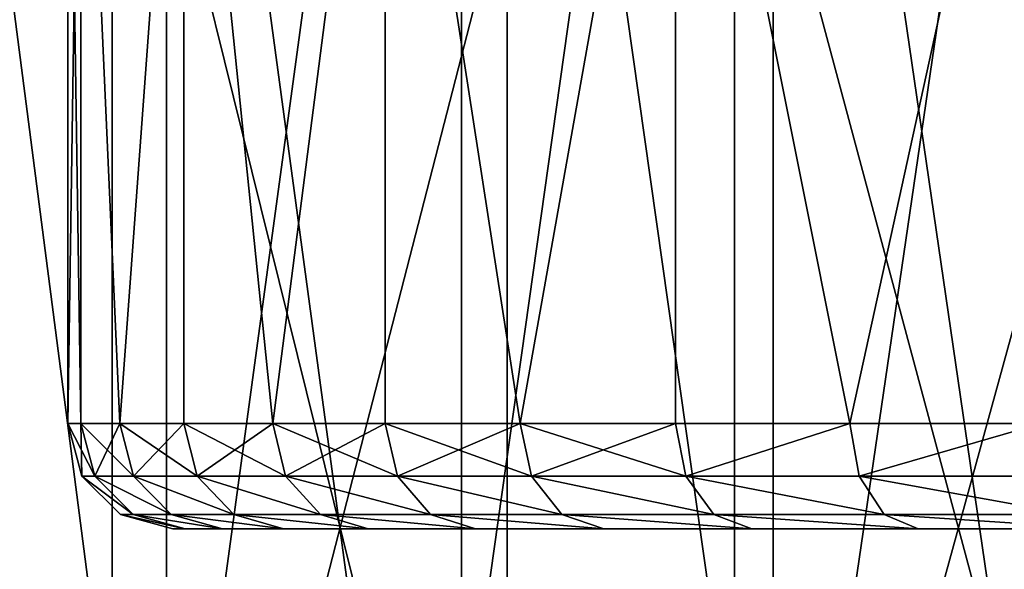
# Model space of a CAD drawing. Extents: x 2 to 502, y 1 to 119.
# Tile 45 of 76: x 287.94 to 297.31, y 15.5 to 20.73. Entities that reach past the tile are written whole.
import ezdxf

# ---------------------------------------------------------------- set-up
doc = ezdxf.new("R2010")
doc.units = 0
doc.header["$LTSCALE"] = 25.4
doc.layers.get('0').update_dxf_attribs({"color": 13, "linetype": 'CONTINUOUS'})

# ---------------------------------------------------------------- blocks, each defined once
blk = doc.blocks.new('SUNSET-A-7653_STL')
at = {"color": 250}
mesh = blk.add_polyface(dxfattribs=at)
corners = [(288.8225, 31.8892, 703.2409), (283.4686, 31.8892, 699.3705), (286.0655, 10.4892, 701.4164)]
mesh.append_faces([[corners[k] for k in face] for face in [(0, 1, 2)]], dxfattribs={"color": 250})
mesh = blk.add_polyface(dxfattribs=at)
corners = [(289.3394, 31.8892, 702.3849), (284.1194, 9.4892, 698.6113), (284.1194, 31.8892, 698.6113), (289.3394, 9.4892, 702.3849)]
mesh.append_faces([[corners[k] for k in face] for face in [(0, 1, 2), (1, 0, 3)]], dxfattribs={"vtx0": -1, "color": 250})
mesh = blk.add_polyface(dxfattribs=at)
corners = [(288.8225, 31.8892, 703.2409), (286.0655, 10.4892, 701.4164), (288.8225, 10.4892, 703.2409)]
mesh.append_faces([[corners[k] for k in face] for face in [(0, 1, 2)]], dxfattribs={"color": 250})
mesh = blk.add_polyface(dxfattribs=at)
corners = [(292.1442, 31.8892, 632.9615), (289.2274, 10.4892, 634.5178), (286.4492, 31.8892, 636.3096)]
mesh.append_faces([[corners[k] for k in face] for face in [(0, 1, 2)]], dxfattribs={"color": 250})
mesh = blk.add_polyface(dxfattribs=at)
corners = [(289.2274, 10.4892, 634.5178), (286.4492, 10.4892, 636.3096), (286.4492, 31.8892, 636.3096)]
mesh.append_faces([[corners[k] for k in face] for face in [(0, 1, 2)]], dxfattribs={"color": 250})
mesh = blk.add_polyface(dxfattribs=at)
corners = [(292.5781, 9.4892, 633.8624), (287.0254, 31.8892, 637.1269), (287.0254, 9.4892, 637.1269), (292.5781, 31.8892, 633.8624)]
mesh.append_faces([[corners[k] for k in face] for face in [(0, 1, 2), (1, 0, 3)]], dxfattribs={"vtx0": -1, "color": 250})
mesh = blk.add_polyface(dxfattribs=at)
corners = [(291.7207, 10.4892, 704.8315), (288.8225, 31.8892, 703.2409), (288.8225, 10.4892, 703.2409)]
mesh.append_faces([[corners[k] for k in face] for face in [(0, 1, 2)]], dxfattribs={"color": 250})
mesh = blk.add_polyface(dxfattribs=at)
corners = [(294.7404, 31.8892, 706.1773), (288.8225, 31.8892, 703.2409), (291.7207, 10.4892, 704.8315)]
mesh.append_faces([[corners[k] for k in face] for face in [(0, 1, 2)]], dxfattribs={"color": 250})
mesh = blk.add_polyface(dxfattribs=at)
corners = [(292.1442, 10.4892, 632.9615), (289.2274, 10.4892, 634.5178), (292.1442, 31.8892, 632.9615)]
mesh.append_faces([[corners[k] for k in face] for face in [(0, 1, 2)]], dxfattribs={"color": 250})
mesh = blk.add_polyface(dxfattribs=at)
corners = [(295.1093, 31.8892, 705.2479), (289.3394, 9.4892, 702.3849), (289.3394, 31.8892, 702.3849), (295.1093, 9.4892, 705.2479)]
mesh.append_faces([[corners[k] for k in face] for face in [(0, 1, 2), (1, 0, 3)]], dxfattribs={"vtx0": -1, "color": 250})
mesh = blk.add_polyface(dxfattribs=at)
corners = [(294.7404, 31.8892, 706.1773), (291.7207, 10.4892, 704.8315), (294.7404, 10.4892, 706.1773)]
mesh.append_faces([[corners[k] for k in face] for face in [(0, 1, 2)]], dxfattribs={"color": 250})
mesh = blk.add_polyface(dxfattribs=at)
corners = [(298.3127, 31.8892, 630.5963), (295.1795, 10.4892, 631.6513), (292.1442, 31.8892, 632.9615)]
mesh.append_faces([[corners[k] for k in face] for face in [(0, 1, 2)]], dxfattribs={"color": 250})
mesh = blk.add_polyface(dxfattribs=at)
corners = [(295.1795, 10.4892, 631.6513), (292.1442, 10.4892, 632.9615), (292.1442, 31.8892, 632.9615)]
mesh.append_faces([[corners[k] for k in face] for face in [(0, 1, 2)]], dxfattribs={"color": 250})
mesh = blk.add_polyface(dxfattribs=at)
corners = [(298.5923, 9.4892, 631.5564), (292.5781, 31.8892, 633.8624), (292.5781, 9.4892, 633.8624), (298.5923, 31.8892, 631.5564)]
mesh.append_faces([[corners[k] for k in face] for face in [(0, 1, 2), (1, 0, 3)]], dxfattribs={"vtx0": -1, "color": 250})
mesh = blk.add_polyface(dxfattribs=at)
corners = [(297.8608, 10.4892, 707.2692), (294.7404, 31.8892, 706.1773), (294.7404, 10.4892, 706.1773)]
mesh.append_faces([[corners[k] for k in face] for face in [(0, 1, 2)]], dxfattribs={"color": 250})
mesh = blk.add_polyface(dxfattribs=at)
corners = [(301.0609, 31.8892, 708.0996), (294.7404, 31.8892, 706.1773), (297.8608, 10.4892, 707.2692)]
mesh.append_faces([[corners[k] for k in face] for face in [(0, 1, 2)]], dxfattribs={"color": 250})
mesh = blk.add_polyface(dxfattribs=at)
corners = [(301.2718, 31.8892, 707.1221), (295.1093, 9.4892, 705.2479), (295.1093, 31.8892, 705.2479), (301.2718, 9.4892, 707.1221)]
mesh.append_faces([[corners[k] for k in face] for face in [(0, 1, 2), (1, 0, 3)]], dxfattribs={"vtx0": -1, "color": 250})
mesh = blk.add_polyface(dxfattribs=at)
corners = [(298.3127, 10.4892, 630.5963), (295.1795, 10.4892, 631.6513), (298.3127, 31.8892, 630.5963)]
mesh.append_faces([[corners[k] for k in face] for face in [(0, 1, 2)]], dxfattribs={"color": 250})
at = {"color": 0}
mesh = blk.add_polyface(dxfattribs=at)
corners = [(288.4, 25.1892, 669), (288.5237, 16.8892, 666.7187), (288.4, 16.8892, 669), (288.5237, 25.1892, 666.7187)]
mesh.append_faces([[corners[k] for k in face] for face in [(0, 1, 2), (1, 0, 3)]], dxfattribs={"vtx0": -1, "color": 0})
mesh = blk.add_polyface(dxfattribs=at)
corners = [(288.5237, 25.1892, 671.2813), (288.4, 16.8892, 669), (288.5237, 16.8892, 671.2813), (288.4, 25.1892, 669)]
mesh.append_faces([[corners[k] for k in face] for face in [(0, 1, 2), (1, 0, 3)]], dxfattribs={"vtx0": -1, "color": 0})
mesh = blk.add_polyface(dxfattribs=at)
corners = [(288.5237, 25.1892, 671.2813), (288.8933, 16.8892, 673.5359), (289.5045, 25.1892, 675.7372)]
mesh.append_faces([[corners[k] for k in face] for face in [(0, 1, 2)]], dxfattribs={"color": 0})
mesh = blk.add_polyface(dxfattribs=at)
corners = [(289.5045, 25.1892, 662.2628), (288.8933, 16.8892, 664.4641), (288.5237, 25.1892, 666.7187)]
mesh.append_faces([[corners[k] for k in face] for face in [(0, 1, 2)]], dxfattribs={"color": 0})
mesh = blk.add_polyface(dxfattribs=at)
corners = [(288.5237, 25.1892, 666.7187), (288.8933, 16.8892, 664.4641), (288.5237, 16.8892, 666.7187)]
mesh.append_faces([[corners[k] for k in face] for face in [(0, 1, 2)]], dxfattribs={"color": 0})
mesh = blk.add_polyface(dxfattribs=at)
corners = [(288.5237, 25.1892, 671.2813), (288.5237, 16.8892, 671.2813), (288.8933, 16.8892, 673.5359)]
mesh.append_faces([[corners[k] for k in face] for face in [(0, 1, 2)]], dxfattribs={"color": 0})
mesh = blk.add_polyface(dxfattribs=at)
corners = [(289.5045, 25.1892, 675.7372), (288.8933, 16.8892, 673.5359), (289.5045, 16.8892, 675.7372)]
mesh.append_faces([[corners[k] for k in face] for face in [(0, 1, 2)]], dxfattribs={"color": 0})
mesh = blk.add_polyface(dxfattribs=at)
corners = [(289.5045, 25.1892, 662.2628), (289.5045, 16.8892, 662.2628), (288.8933, 16.8892, 664.4641)]
mesh.append_faces([[corners[k] for k in face] for face in [(0, 1, 2)]], dxfattribs={"color": 0})
mesh = blk.add_polyface(dxfattribs=at)
corners = [(289.5045, 25.1892, 675.7372), (290.3502, 16.8892, 677.8597), (291.4203, 25.1892, 679.8782)]
mesh.append_faces([[corners[k] for k in face] for face in [(0, 1, 2)]], dxfattribs={"color": 0})
mesh = blk.add_polyface(dxfattribs=at)
corners = [(289.5045, 25.1892, 675.7372), (289.5045, 16.8892, 675.7372), (290.3502, 16.8892, 677.8597)]
mesh.append_faces([[corners[k] for k in face] for face in [(0, 1, 2)]], dxfattribs={"color": 0})
mesh = blk.add_polyface(dxfattribs=at)
corners = [(291.4203, 25.1892, 658.1218), (290.3502, 16.8892, 660.1403), (289.5045, 25.1892, 662.2628)]
mesh.append_faces([[corners[k] for k in face] for face in [(0, 1, 2)]], dxfattribs={"color": 0})
mesh = blk.add_polyface(dxfattribs=at)
corners = [(289.5045, 25.1892, 662.2628), (290.3502, 16.8892, 660.1403), (289.5045, 16.8892, 662.2628)]
mesh.append_faces([[corners[k] for k in face] for face in [(0, 1, 2)]], dxfattribs={"color": 0})
mesh = blk.add_polyface(dxfattribs=at)
corners = [(291.4203, 25.1892, 679.8782), (290.3502, 16.8892, 677.8597), (291.4203, 16.8892, 679.8782)]
mesh.append_faces([[corners[k] for k in face] for face in [(0, 1, 2)]], dxfattribs={"color": 0})
mesh = blk.add_polyface(dxfattribs=at)
corners = [(291.4203, 25.1892, 658.1218), (291.4203, 16.8892, 658.1218), (290.3502, 16.8892, 660.1403)]
mesh.append_faces([[corners[k] for k in face] for face in [(0, 1, 2)]], dxfattribs={"color": 0})
mesh = blk.add_polyface(dxfattribs=at)
corners = [(291.4203, 25.1892, 679.8782), (292.7024, 16.8892, 681.7692), (294.1815, 25.1892, 683.5104)]
mesh.append_faces([[corners[k] for k in face] for face in [(0, 1, 2)]], dxfattribs={"color": 0})
mesh = blk.add_polyface(dxfattribs=at)
corners = [(291.4203, 25.1892, 679.8782), (291.4203, 16.8892, 679.8782), (292.7024, 16.8892, 681.7692)]
mesh.append_faces([[corners[k] for k in face] for face in [(0, 1, 2)]], dxfattribs={"color": 0})
mesh = blk.add_polyface(dxfattribs=at)
corners = [(294.1815, 25.1892, 654.4896), (292.7024, 16.8892, 656.2308), (291.4203, 25.1892, 658.1218)]
mesh.append_faces([[corners[k] for k in face] for face in [(0, 1, 2)]], dxfattribs={"color": 0})
mesh = blk.add_polyface(dxfattribs=at)
corners = [(291.4203, 25.1892, 658.1218), (292.7024, 16.8892, 656.2308), (291.4203, 16.8892, 658.1218)]
mesh.append_faces([[corners[k] for k in face] for face in [(0, 1, 2)]], dxfattribs={"color": 0})
mesh = blk.add_polyface(dxfattribs=at)
corners = [(294.1815, 25.1892, 683.5104), (292.7024, 16.8892, 681.7692), (294.1815, 16.8892, 683.5104)]
mesh.append_faces([[corners[k] for k in face] for face in [(0, 1, 2)]], dxfattribs={"color": 0})
mesh = blk.add_polyface(dxfattribs=at)
corners = [(294.1815, 25.1892, 654.4896), (294.1815, 16.8892, 654.4896), (292.7024, 16.8892, 656.2308)]
mesh.append_faces([[corners[k] for k in face] for face in [(0, 1, 2)]], dxfattribs={"color": 0})
mesh = blk.add_polyface(dxfattribs=at)
corners = [(297.659, 25.1892, 686.4642), (294.1815, 25.1892, 683.5104), (295.8401, 16.8892, 685.0816)]
mesh.append_faces([[corners[k] for k in face] for face in [(0, 1, 2)]], dxfattribs={"color": 0})
mesh = blk.add_polyface(dxfattribs=at)
corners = [(295.8401, 16.8892, 685.0816), (294.1815, 25.1892, 683.5104), (294.1815, 16.8892, 683.5104)]
mesh.append_faces([[corners[k] for k in face] for face in [(0, 1, 2)]], dxfattribs={"color": 0})
mesh = blk.add_polyface(dxfattribs=at)
corners = [(297.659, 25.1892, 651.5358), (295.8401, 16.8892, 652.9184), (294.1815, 25.1892, 654.4896)]
mesh.append_faces([[corners[k] for k in face] for face in [(0, 1, 2)]], dxfattribs={"color": 0})
mesh = blk.add_polyface(dxfattribs=at)
corners = [(295.8401, 16.8892, 652.9184), (294.1815, 16.8892, 654.4896), (294.1815, 25.1892, 654.4896)]
mesh.append_faces([[corners[k] for k in face] for face in [(0, 1, 2)]], dxfattribs={"color": 0})
mesh = blk.add_polyface(dxfattribs=at)
corners = [(297.659, 25.1892, 686.4642), (295.8401, 16.8892, 685.0816), (297.659, 16.8892, 686.4642)]
mesh.append_faces([[corners[k] for k in face] for face in [(0, 1, 2)]], dxfattribs={"color": 0})
mesh = blk.add_polyface(dxfattribs=at)
corners = [(297.659, 16.8892, 651.5358), (295.8401, 16.8892, 652.9184), (297.659, 25.1892, 651.5358)]
mesh.append_faces([[corners[k] for k in face] for face in [(0, 1, 2)]], dxfattribs={"color": 0})
mesh = blk.add_polyface(dxfattribs=at)
corners = [(288.4, 16.8892, 669), (288.6569, 16.3892, 666.7332), (288.534, 16.3892, 669), (288.5237, 16.8892, 666.7187)]
mesh.append_faces([[corners[k] for k in face] for face in [(0, 1, 2), (1, 0, 3)]], dxfattribs={"vtx0": -1, "color": 0})
mesh = blk.add_polyface(dxfattribs=at)
corners = [(288.5237, 16.8892, 671.2813), (288.534, 16.3892, 669), (288.6569, 16.3892, 671.2668), (288.4, 16.8892, 669)]
mesh.append_faces([[corners[k] for k in face] for face in [(0, 1, 2), (1, 0, 3)]], dxfattribs={"vtx0": -1, "color": 0})
mesh = blk.add_polyface(dxfattribs=at)
corners = [(288.5237, 16.8892, 666.7187), (289.0241, 16.3892, 664.4929), (288.6569, 16.3892, 666.7332), (288.8933, 16.8892, 664.4641)]
mesh.append_faces([[corners[k] for k in face] for face in [(0, 1, 2), (1, 0, 3)]], dxfattribs={"vtx0": -1, "color": 0})
mesh = blk.add_polyface(dxfattribs=at)
corners = [(288.8933, 16.8892, 673.5359), (288.6569, 16.3892, 671.2668), (289.0241, 16.3892, 673.5071), (288.5237, 16.8892, 671.2813)]
mesh.append_faces([[corners[k] for k in face] for face in [(0, 1, 2), (1, 0, 3)]], dxfattribs={"vtx0": -1, "color": 0})
mesh = blk.add_polyface(dxfattribs=at)
corners = [(288.8933, 16.8892, 664.4641), (289.6315, 16.3892, 662.3055), (289.0241, 16.3892, 664.4929), (289.5045, 16.8892, 662.2628)]
mesh.append_faces([[corners[k] for k in face] for face in [(0, 1, 2), (1, 0, 3)]], dxfattribs={"vtx0": -1, "color": 0})
mesh = blk.add_polyface(dxfattribs=at)
corners = [(289.5045, 16.8892, 675.7372), (289.0241, 16.3892, 673.5071), (289.6315, 16.3892, 675.6945), (288.8933, 16.8892, 673.5359)]
mesh.append_faces([[corners[k] for k in face] for face in [(0, 1, 2), (1, 0, 3)]], dxfattribs={"vtx0": -1, "color": 0})
mesh = blk.add_polyface(dxfattribs=at)
corners = [(289.5045, 16.8892, 662.2628), (290.4717, 16.3892, 660.1966), (289.6315, 16.3892, 662.3055), (290.3502, 16.8892, 660.1403)]
mesh.append_faces([[corners[k] for k in face] for face in [(0, 1, 2), (1, 0, 3)]], dxfattribs={"vtx0": -1, "color": 0})
mesh = blk.add_polyface(dxfattribs=at)
corners = [(290.3502, 16.8892, 677.8597), (289.6315, 16.3892, 675.6945), (290.4717, 16.3892, 677.8034), (289.5045, 16.8892, 675.7372)]
mesh.append_faces([[corners[k] for k in face] for face in [(0, 1, 2), (1, 0, 3)]], dxfattribs={"vtx0": -1, "color": 0})
mesh = blk.add_polyface(dxfattribs=at)
corners = [(290.3502, 16.8892, 660.1403), (291.5351, 16.3892, 658.1909), (290.4717, 16.3892, 660.1966), (291.4203, 16.8892, 658.1218)]
mesh.append_faces([[corners[k] for k in face] for face in [(0, 1, 2), (1, 0, 3)]], dxfattribs={"vtx0": -1, "color": 0})
mesh = blk.add_polyface(dxfattribs=at)
corners = [(291.4203, 16.8892, 679.8782), (290.4717, 16.3892, 677.8034), (291.5351, 16.3892, 679.8091), (290.3502, 16.8892, 677.8597)]
mesh.append_faces([[corners[k] for k in face] for face in [(0, 1, 2), (1, 0, 3)]], dxfattribs={"vtx0": -1, "color": 0})
mesh = blk.add_polyface(dxfattribs=at)
corners = [(291.4203, 16.8892, 658.1218), (292.8091, 16.3892, 656.3119), (291.5351, 16.3892, 658.1909), (292.7024, 16.8892, 656.2308)]
mesh.append_faces([[corners[k] for k in face] for face in [(0, 1, 2), (1, 0, 3)]], dxfattribs={"vtx0": -1, "color": 0})
mesh = blk.add_polyface(dxfattribs=at)
corners = [(292.7024, 16.8892, 681.7692), (291.5351, 16.3892, 679.8091), (292.8091, 16.3892, 681.6881), (291.4203, 16.8892, 679.8782)]
mesh.append_faces([[corners[k] for k in face] for face in [(0, 1, 2), (1, 0, 3)]], dxfattribs={"vtx0": -1, "color": 0})
mesh = blk.add_polyface(dxfattribs=at)
corners = [(292.7024, 16.8892, 656.2308), (294.2787, 16.3892, 654.5817), (292.8091, 16.3892, 656.3119), (294.1815, 16.8892, 654.4896)]
mesh.append_faces([[corners[k] for k in face] for face in [(0, 1, 2), (1, 0, 3)]], dxfattribs={"vtx0": -1, "color": 0})
mesh = blk.add_polyface(dxfattribs=at)
corners = [(294.1815, 16.8892, 683.5104), (292.8091, 16.3892, 681.6881), (294.2787, 16.3892, 683.4183), (292.7024, 16.8892, 681.7692)]
mesh.append_faces([[corners[k] for k in face] for face in [(0, 1, 2), (1, 0, 3)]], dxfattribs={"vtx0": -1, "color": 0})
mesh = blk.add_polyface(dxfattribs=at)
corners = [(295.8401, 16.8892, 652.9184), (294.2787, 16.3892, 654.5817), (294.1815, 16.8892, 654.4896), (295.9269, 16.3892, 653.0205)]
mesh.append_faces([[corners[k] for k in face] for face in [(0, 1, 2), (1, 0, 3)]], dxfattribs={"vtx0": -1, "color": 0})
mesh = blk.add_polyface(dxfattribs=at)
corners = [(294.2787, 16.3892, 683.4183), (295.8401, 16.8892, 685.0816), (294.1815, 16.8892, 683.5104), (295.9269, 16.3892, 684.9795)]
mesh.append_faces([[corners[k] for k in face] for face in [(0, 1, 2), (1, 0, 3)]], dxfattribs={"vtx0": -1, "color": 0})
mesh = blk.add_polyface(dxfattribs=at)
corners = [(297.659, 16.8892, 651.5358), (295.9269, 16.3892, 653.0205), (295.8401, 16.8892, 652.9184), (297.7341, 16.3892, 651.6467)]
mesh.append_faces([[corners[k] for k in face] for face in [(0, 1, 2), (1, 0, 3)]], dxfattribs={"vtx0": -1, "color": 0})
mesh = blk.add_polyface(dxfattribs=at)
corners = [(295.9269, 16.3892, 684.9795), (297.659, 16.8892, 686.4642), (295.8401, 16.8892, 685.0816), (297.7341, 16.3892, 686.3533)]
mesh.append_faces([[corners[k] for k in face] for face in [(0, 1, 2), (1, 0, 3)]], dxfattribs={"vtx0": -1, "color": 0})
mesh = blk.add_polyface(dxfattribs=at)
corners = [(289.0208, 16.0231, 666.7728), (288.534, 16.3892, 669), (288.6569, 16.3892, 666.7332), (288.9, 16.0231, 669)]
mesh.append_faces([[corners[k] for k in face] for face in [(0, 1, 2), (1, 0, 3)]], dxfattribs={"vtx0": -1, "color": 0})
mesh = blk.add_polyface(dxfattribs=at)
corners = [(289.0208, 16.0231, 671.2272), (288.534, 16.3892, 669), (288.9, 16.0231, 669), (288.6569, 16.3892, 671.2668)]
mesh.append_faces([[corners[k] for k in face] for face in [(0, 1, 2), (1, 0, 3)]], dxfattribs={"vtx0": -1, "color": 0})
mesh = blk.add_polyface(dxfattribs=at)
corners = [(289.3816, 16.0231, 664.5716), (288.6569, 16.3892, 666.7332), (289.0241, 16.3892, 664.4929), (289.0208, 16.0231, 666.7728)]
mesh.append_faces([[corners[k] for k in face] for face in [(0, 1, 2), (1, 0, 3)]], dxfattribs={"vtx0": -1, "color": 0})
mesh = blk.add_polyface(dxfattribs=at)
corners = [(289.3816, 16.0231, 673.4284), (288.6569, 16.3892, 671.2668), (289.0208, 16.0231, 671.2272), (289.0241, 16.3892, 673.5071)]
mesh.append_faces([[corners[k] for k in face] for face in [(0, 1, 2), (1, 0, 3)]], dxfattribs={"vtx0": -1, "color": 0})
mesh = blk.add_polyface(dxfattribs=at)
corners = [(289.9783, 16.0231, 662.4224), (289.0241, 16.3892, 664.4929), (289.6315, 16.3892, 662.3055), (289.3816, 16.0231, 664.5716)]
mesh.append_faces([[corners[k] for k in face] for face in [(0, 1, 2), (1, 0, 3)]], dxfattribs={"vtx0": -1, "color": 0})
mesh = blk.add_polyface(dxfattribs=at)
corners = [(289.9783, 16.0231, 675.5776), (289.0241, 16.3892, 673.5071), (289.3816, 16.0231, 673.4284), (289.6315, 16.3892, 675.6945)]
mesh.append_faces([[corners[k] for k in face] for face in [(0, 1, 2), (1, 0, 3)]], dxfattribs={"vtx0": -1, "color": 0})
mesh = blk.add_polyface(dxfattribs=at)
corners = [(290.804, 16.0231, 660.3503), (289.6315, 16.3892, 662.3055), (290.4717, 16.3892, 660.1966), (289.9783, 16.0231, 662.4224)]
mesh.append_faces([[corners[k] for k in face] for face in [(0, 1, 2), (1, 0, 3)]], dxfattribs={"vtx0": -1, "color": 0})
mesh = blk.add_polyface(dxfattribs=at)
corners = [(290.804, 16.0231, 677.6497), (289.6315, 16.3892, 675.6945), (289.9783, 16.0231, 675.5776), (290.4717, 16.3892, 677.8034)]
mesh.append_faces([[corners[k] for k in face] for face in [(0, 1, 2), (1, 0, 3)]], dxfattribs={"vtx0": -1, "color": 0})
mesh = blk.add_polyface(dxfattribs=at)
corners = [(291.8487, 16.0231, 658.3796), (290.4717, 16.3892, 660.1966), (291.5351, 16.3892, 658.1909), (290.804, 16.0231, 660.3503)]
mesh.append_faces([[corners[k] for k in face] for face in [(0, 1, 2), (1, 0, 3)]], dxfattribs={"vtx0": -1, "color": 0})
mesh = blk.add_polyface(dxfattribs=at)
corners = [(291.8487, 16.0231, 679.6204), (290.4717, 16.3892, 677.8034), (290.804, 16.0231, 677.6497), (291.5351, 16.3892, 679.8091)]
mesh.append_faces([[corners[k] for k in face] for face in [(0, 1, 2), (1, 0, 3)]], dxfattribs={"vtx0": -1, "color": 0})
mesh = blk.add_polyface(dxfattribs=at)
corners = [(293.1005, 16.0231, 656.5334), (291.5351, 16.3892, 658.1909), (292.8091, 16.3892, 656.3119), (291.8487, 16.0231, 658.3796)]
mesh.append_faces([[corners[k] for k in face] for face in [(0, 1, 2), (1, 0, 3)]], dxfattribs={"vtx0": -1, "color": 0})
mesh = blk.add_polyface(dxfattribs=at)
corners = [(293.1005, 16.0231, 681.4666), (291.5351, 16.3892, 679.8091), (291.8487, 16.0231, 679.6204), (292.8091, 16.3892, 681.6881)]
mesh.append_faces([[corners[k] for k in face] for face in [(0, 1, 2), (1, 0, 3)]], dxfattribs={"vtx0": -1, "color": 0})
mesh = blk.add_polyface(dxfattribs=at)
corners = [(294.5445, 16.0231, 654.8334), (292.8091, 16.3892, 656.3119), (294.2787, 16.3892, 654.5817), (293.1005, 16.0231, 656.5334)]
mesh.append_faces([[corners[k] for k in face] for face in [(0, 1, 2), (1, 0, 3)]], dxfattribs={"vtx0": -1, "color": 0})
mesh = blk.add_polyface(dxfattribs=at)
corners = [(294.5445, 16.0231, 683.1666), (292.8091, 16.3892, 681.6881), (293.1005, 16.0231, 681.4666), (294.2787, 16.3892, 683.4183)]
mesh.append_faces([[corners[k] for k in face] for face in [(0, 1, 2), (1, 0, 3)]], dxfattribs={"vtx0": -1, "color": 0})
mesh = blk.add_polyface(dxfattribs=at)
corners = [(296.1638, 16.0231, 653.2994), (294.2787, 16.3892, 654.5817), (295.9269, 16.3892, 653.0205), (294.5445, 16.0231, 654.8334)]
mesh.append_faces([[corners[k] for k in face] for face in [(0, 1, 2), (1, 0, 3)]], dxfattribs={"vtx0": -1, "color": 0})
mesh = blk.add_polyface(dxfattribs=at)
corners = [(296.1638, 16.0231, 684.7006), (294.2787, 16.3892, 683.4183), (294.5445, 16.0231, 683.1666), (295.9269, 16.3892, 684.9795)]
mesh.append_faces([[corners[k] for k in face] for face in [(0, 1, 2), (1, 0, 3)]], dxfattribs={"vtx0": -1, "color": 0})
mesh = blk.add_polyface(dxfattribs=at)
corners = [(297.9395, 16.0231, 651.9496), (295.9269, 16.3892, 653.0205), (297.7341, 16.3892, 651.6467), (296.1638, 16.0231, 653.2994)]
mesh.append_faces([[corners[k] for k in face] for face in [(0, 1, 2), (1, 0, 3)]], dxfattribs={"vtx0": -1, "color": 0})
mesh = blk.add_polyface(dxfattribs=at)
corners = [(297.9395, 16.0231, 686.0504), (295.9269, 16.3892, 684.9795), (296.1638, 16.0231, 684.7006), (297.7341, 16.3892, 686.3533)]
mesh.append_faces([[corners[k] for k in face] for face in [(0, 1, 2), (1, 0, 3)]], dxfattribs={"vtx0": -1, "color": 0})
mesh = blk.add_polyface(dxfattribs=at)
corners = [(289.5178, 15.8892, 666.8268), (288.9, 16.0231, 669), (289.0208, 16.0231, 666.7728), (289.4, 15.8892, 669)]
mesh.append_faces([[corners[k] for k in face] for face in [(0, 1, 2), (1, 0, 3)]], dxfattribs={"vtx0": -1, "color": 0})
mesh = blk.add_polyface(dxfattribs=at)
corners = [(289.5178, 15.8892, 671.1732), (288.9, 16.0231, 669), (289.4, 15.8892, 669), (289.0208, 16.0231, 671.2272)]
mesh.append_faces([[corners[k] for k in face] for face in [(0, 1, 2), (1, 0, 3)]], dxfattribs={"vtx0": -1, "color": 0})
mesh = blk.add_polyface(dxfattribs=at)
corners = [(289.8699, 15.8892, 664.6791), (289.0208, 16.0231, 666.7728), (289.3816, 16.0231, 664.5716), (289.5178, 15.8892, 666.8268)]
mesh.append_faces([[corners[k] for k in face] for face in [(0, 1, 2), (1, 0, 3)]], dxfattribs={"vtx0": -1, "color": 0})
mesh = blk.add_polyface(dxfattribs=at)
corners = [(289.8699, 15.8892, 673.3209), (289.0208, 16.0231, 671.2272), (289.5178, 15.8892, 671.1732), (289.3816, 16.0231, 673.4284)]
mesh.append_faces([[corners[k] for k in face] for face in [(0, 1, 2), (1, 0, 3)]], dxfattribs={"vtx0": -1, "color": 0})
mesh = blk.add_polyface(dxfattribs=at)
corners = [(290.4522, 15.8892, 662.582), (289.3816, 16.0231, 664.5716), (289.9783, 16.0231, 662.4224), (289.8699, 15.8892, 664.6791)]
mesh.append_faces([[corners[k] for k in face] for face in [(0, 1, 2), (1, 0, 3)]], dxfattribs={"vtx0": -1, "color": 0})
mesh = blk.add_polyface(dxfattribs=at)
corners = [(290.4522, 15.8892, 675.418), (289.3816, 16.0231, 673.4284), (289.8699, 15.8892, 673.3209), (289.9783, 16.0231, 675.5776)]
mesh.append_faces([[corners[k] for k in face] for face in [(0, 1, 2), (1, 0, 3)]], dxfattribs={"vtx0": -1, "color": 0})
mesh = blk.add_polyface(dxfattribs=at)
corners = [(291.2577, 15.8892, 660.5602), (289.9783, 16.0231, 662.4224), (290.804, 16.0231, 660.3503), (290.4522, 15.8892, 662.582)]
mesh.append_faces([[corners[k] for k in face] for face in [(0, 1, 2), (1, 0, 3)]], dxfattribs={"vtx0": -1, "color": 0})
mesh = blk.add_polyface(dxfattribs=at)
corners = [(291.2577, 15.8892, 677.4398), (289.9783, 16.0231, 675.5776), (290.4522, 15.8892, 675.418), (290.804, 16.0231, 677.6497)]
mesh.append_faces([[corners[k] for k in face] for face in [(0, 1, 2), (1, 0, 3)]], dxfattribs={"vtx0": -1, "color": 0})
mesh = blk.add_polyface(dxfattribs=at)
corners = [(292.2772, 15.8892, 658.6374), (290.804, 16.0231, 660.3503), (291.8487, 16.0231, 658.3796), (291.2577, 15.8892, 660.5602)]
mesh.append_faces([[corners[k] for k in face] for face in [(0, 1, 2), (1, 0, 3)]], dxfattribs={"vtx0": -1, "color": 0})
mesh = blk.add_polyface(dxfattribs=at)
corners = [(292.2772, 15.8892, 679.3626), (290.804, 16.0231, 677.6497), (291.2577, 15.8892, 677.4398), (291.8487, 16.0231, 679.6204)]
mesh.append_faces([[corners[k] for k in face] for face in [(0, 1, 2), (1, 0, 3)]], dxfattribs={"vtx0": -1, "color": 0})
mesh = blk.add_polyface(dxfattribs=at)
corners = [(293.4985, 15.8892, 656.836), (291.8487, 16.0231, 658.3796), (293.1005, 16.0231, 656.5334), (292.2772, 15.8892, 658.6374)]
mesh.append_faces([[corners[k] for k in face] for face in [(0, 1, 2), (1, 0, 3)]], dxfattribs={"vtx0": -1, "color": 0})
mesh = blk.add_polyface(dxfattribs=at)
corners = [(293.4985, 15.8892, 681.164), (291.8487, 16.0231, 679.6204), (292.2772, 15.8892, 679.3626), (293.1005, 16.0231, 681.4666)]
mesh.append_faces([[corners[k] for k in face] for face in [(0, 1, 2), (1, 0, 3)]], dxfattribs={"vtx0": -1, "color": 0})
mesh = blk.add_polyface(dxfattribs=at)
corners = [(294.9075, 15.8892, 655.1772), (293.1005, 16.0231, 656.5334), (294.5445, 16.0231, 654.8334), (293.4985, 15.8892, 656.836)]
mesh.append_faces([[corners[k] for k in face] for face in [(0, 1, 2), (1, 0, 3)]], dxfattribs={"vtx0": -1, "color": 0})
mesh = blk.add_polyface(dxfattribs=at)
corners = [(294.9075, 15.8892, 682.8228), (293.1005, 16.0231, 681.4666), (293.4985, 15.8892, 681.164), (294.5445, 16.0231, 683.1666)]
mesh.append_faces([[corners[k] for k in face] for face in [(0, 1, 2), (1, 0, 3)]], dxfattribs={"vtx0": -1, "color": 0})
mesh = blk.add_polyface(dxfattribs=at)
corners = [(296.4875, 15.8892, 653.6805), (294.5445, 16.0231, 654.8334), (296.1638, 16.0231, 653.2994), (294.9075, 15.8892, 655.1772)]
mesh.append_faces([[corners[k] for k in face] for face in [(0, 1, 2), (1, 0, 3)]], dxfattribs={"vtx0": -1, "color": 0})
mesh = blk.add_polyface(dxfattribs=at)
corners = [(296.4875, 15.8892, 684.3195), (294.5445, 16.0231, 683.1666), (294.9075, 15.8892, 682.8228), (296.1638, 16.0231, 684.7006)]
mesh.append_faces([[corners[k] for k in face] for face in [(0, 1, 2), (1, 0, 3)]], dxfattribs={"vtx0": -1, "color": 0})
mesh = blk.add_polyface(dxfattribs=at)
corners = [(298.2201, 15.8892, 652.3635), (296.1638, 16.0231, 653.2994), (297.9395, 16.0231, 651.9496), (296.4875, 15.8892, 653.6805)]
mesh.append_faces([[corners[k] for k in face] for face in [(0, 1, 2), (1, 0, 3)]], dxfattribs={"vtx0": -1, "color": 0})
mesh = blk.add_polyface(dxfattribs=at)
corners = [(298.2201, 15.8892, 685.6365), (296.1638, 16.0231, 684.7006), (296.4875, 15.8892, 684.3195), (297.9395, 16.0231, 686.0504)]
mesh.append_faces([[corners[k] for k in face] for face in [(0, 1, 2), (1, 0, 3)]], dxfattribs={"vtx0": -1, "color": 0})
mesh = blk.add_polyface(dxfattribs=at)
corners = [(312.7518, 15.8892, 649.1648), (308.4118, 15.8892, 648.9295), (310.5882, 15.8892, 648.9295), (306.2482, 15.8892, 649.1648), (314.8773, 15.8892, 649.6326), (304.1227, 15.8892, 649.6326), (316.9398, 15.8892, 650.3276), (302.0602, 15.8892, 650.3276), (318.915, 15.8892, 651.2414), (300.085, 15.8892, 651.2414), (320.7798, 15.8892, 652.3635), (298.2201, 15.8892, 652.3635), (322.5125, 15.8892, 653.6805), (296.4875, 15.8892, 653.6805), (324.0925, 15.8892, 655.1772), (294.9075, 15.8892, 655.1772), (325.5015, 15.8892, 656.836), (293.4985, 15.8892, 656.836), (326.7228, 15.8892, 658.6374), (292.2772, 15.8892, 658.6374), (327.7422, 15.8892, 660.5602), (291.2577, 15.8892, 660.5602), (328.5478, 15.8892, 662.582), (290.4522, 15.8892, 662.582), (329.1301, 15.8892, 664.6791), (289.8699, 15.8892, 664.6791), (329.4822, 15.8892, 666.8268), (289.5178, 15.8892, 666.8268), (329.6, 15.8892, 669), (289.4, 15.8892, 669), (329.4822, 15.8892, 671.1732), (289.5178, 15.8892, 671.1732), (329.1301, 15.8892, 673.3209), (289.8699, 15.8892, 673.3209), (328.5478, 15.8892, 675.418), (290.4522, 15.8892, 675.418), (327.7422, 15.8892, 677.4398), (291.2577, 15.8892, 677.4398), (326.7228, 15.8892, 679.3626), (292.2772, 15.8892, 679.3626), (325.5015, 15.8892, 681.164), (293.4985, 15.8892, 681.164), (324.0925, 15.8892, 682.8228), (294.9075, 15.8892, 682.8228), (322.5125, 15.8892, 684.3195), (296.4875, 15.8892, 684.3195), (320.7798, 15.8892, 685.6365), (298.2201, 15.8892, 685.6365), (318.915, 15.8892, 686.7586), (300.085, 15.8892, 686.7586), (316.9398, 15.8892, 687.6724), (302.0602, 15.8892, 687.6724), (314.8773, 15.8892, 688.3674), (304.1227, 15.8892, 688.3674), (312.7518, 15.8892, 688.8352), (306.2482, 15.8892, 688.8352), (310.5882, 15.8892, 689.0705), (308.4118, 15.8892, 689.0705)]
mesh.append_faces([[corners[k] for k in face] for face in [(0, 1, 2), (55, 56, 57)]], dxfattribs={"vtx0": -1, "color": 0})
mesh.append_faces([[corners[k] for k in face] for face in [(1, 0, 3), (3, 4, 5), (5, 6, 7), (7, 8, 9), (9, 10, 11), (11, 12, 13), (13, 14, 15), (15, 16, 17), (17, 18, 19), (19, 20, 21), (21, 22, 23), (23, 24, 25), (25, 26, 27), (27, 28, 29), (29, 30, 31), (31, 32, 33), (33, 34, 35), (35, 36, 37), (37, 38, 39), (39, 40, 41), (41, 42, 43), (43, 44, 45), (45, 46, 47), (47, 48, 49), (49, 50, 51), (51, 52, 53), (53, 54, 55)]], dxfattribs={"vtx0": -1, "vtx1": -1, "color": 0})
mesh.append_faces([[corners[k] for k in face] for face in [(3, 0, 4), (5, 4, 6), (7, 6, 8), (9, 8, 10), (11, 10, 12), (13, 12, 14), (15, 14, 16), (17, 16, 18), (19, 18, 20), (21, 20, 22), (23, 22, 24), (25, 24, 26), (27, 26, 28), (29, 28, 30), (31, 30, 32), (33, 32, 34), (35, 34, 36), (37, 36, 38), (39, 38, 40), (41, 40, 42), (43, 42, 44), (45, 44, 46), (47, 46, 48), (49, 48, 50), (51, 50, 52), (53, 52, 54), (55, 54, 56)]], dxfattribs={"vtx0": -1, "vtx2": -1, "color": 0})

msp = doc.modelspace()

# ---------------------------------------------------------------- block references
at = {"color": 0}
msp.add_blockref('SUNSET-A-7653_STL', (0, 0), dxfattribs=at)

doc.saveas('drawing.dxf')
